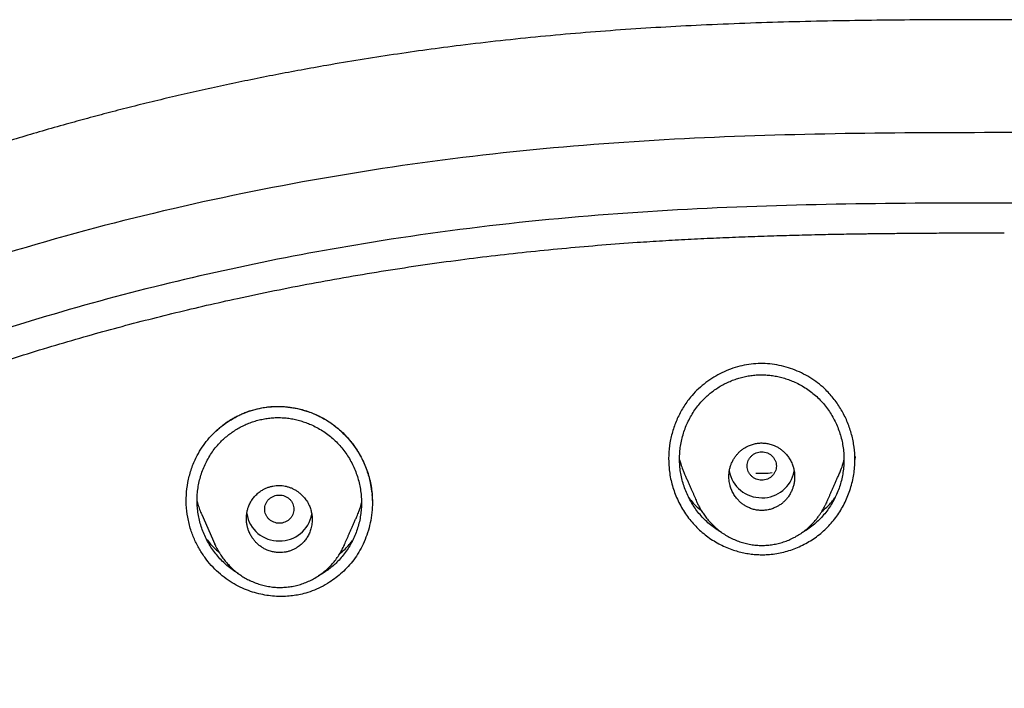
# Model space of a CAD drawing. Header units: millimetres. Extents: x 8 to 601, y 12 to 948.
# Tile 95 of 125: x 292 to 319, y 930 to 948. Entities that reach past the tile are written whole.
import ezdxf

# ---------------------------------------------------------------- set-up
doc = ezdxf.new("R2010")
doc.units = ezdxf.units.MM

msp = doc.modelspace()

# ---------------------------------------------------------------- linework, layer by layer
at = {"color": 7, "linetype": 'Continuous', "lineweight": 30}
for p, q in [((314.616, 936.019), (314.612, 935.936)), ((301.35, 935.305), (301.393, 935.018)), ((310.297, 934.755), (310.295, 934.759)), ((313.836, 934.76), (313.83, 934.748)), ((296.736, 934.432), (297.093, 933.621)), ((300.636, 933.598), (300.631, 933.586))]:
    msp.add_line(p, q, dxfattribs=at)
for centre, radius, start, end in [((312.05, 935.782), 0.89, 190.143, 270.7969), ((312.062, 937.411), 1.851, 265.0584, 278.7845), ((312.074, 935.782), 0.891, 269.2391, 349.2478), ((298.847, 934.601), 0.89, 189.1657, 270.8083), ((298.871, 934.602), 0.891, 269.2362, 349.5017)]:
    msp.add_arc(centre, radius, start, end, dxfattribs=at)
for points, knots in [([(362.304, 935.704), (362.28, 935.728), (362.237, 935.771), (362.178, 935.829), (362.13, 935.876), (362.095, 935.911), (362.071, 935.934), (362.055, 935.95), (362.042, 935.962), (362.018, 935.986), (361.978, 936.024), (361.917, 936.083), (361.843, 936.153), (361.755, 936.237), (361.643, 936.342), (361.512, 936.463), (361.363, 936.597), (361.215, 936.73), (360.999, 936.92), (360.716, 937.162), (360.364, 937.453), (360.071, 937.687), (359.836, 937.871), (359.655, 938.01), (359.465, 938.153), (359.267, 938.3), (359.059, 938.452), (358.827, 938.618), (358.571, 938.797), (358.288, 938.992), (357.991, 939.191), (357.697, 939.383), (357.406, 939.569), (357.121, 939.748), (356.825, 939.929), (356.518, 940.113), (356.202, 940.298), (355.864, 940.491), (355.509, 940.689), (355.142, 940.889), (354.784, 941.079), (354.434, 941.26), (354.094, 941.433), (353.762, 941.597), (353.439, 941.754), (353.174, 941.88), (352.963, 941.979), (352.806, 942.052), (352.651, 942.123), (352.5, 942.191), (352.357, 942.256), (352.226, 942.315), (352.107, 942.367), (352.001, 942.414), (351.908, 942.454), (351.828, 942.489), (351.76, 942.519), (351.704, 942.543), (351.658, 942.563), (351.616, 942.581), (351.571, 942.6), (351.519, 942.622), (351.459, 942.648), (351.385, 942.679), (351.295, 942.717), (351.187, 942.762), (351.068, 942.812), (350.94, 942.865), (350.807, 942.919), (350.671, 942.975), (350.46, 943.059), (350.172, 943.174), (349.799, 943.319), (349.412, 943.466), (349.009, 943.616), (348.591, 943.767), (348.157, 943.921), (347.707, 944.076), (347.241, 944.232), (346.76, 944.389), (346.266, 944.546), (345.759, 944.702), (345.24, 944.857), (344.708, 945.011), (344.055, 945.194), (343.282, 945.402), (342.387, 945.631), (341.481, 945.849), (340.565, 946.057), (339.639, 946.256), (338.703, 946.445), (337.758, 946.623), (336.787, 946.792), (335.791, 946.953), (334.77, 947.103), (333.738, 947.241), (332.697, 947.365), (331.645, 947.477), (330.584, 947.576), (329.514, 947.661), (328.435, 947.735), (327.346, 947.796), (326.249, 947.846), (325.146, 947.886), (323.974, 947.917), (322.736, 947.94), (321.432, 947.954), (320.13, 947.961), (318.859, 947.962), (317.622, 947.961), (316.418, 947.957), (315.213, 947.947), (314.01, 947.929), (312.806, 947.902), (311.603, 947.864), (310.435, 947.815), (309.3, 947.755), (308.2, 947.684), (307.102, 947.6), (306.004, 947.502), (304.909, 947.389), (303.873, 947.267), (302.898, 947.14), (301.984, 947.009), (301.071, 946.868), (300.228, 946.726), (299.459, 946.588), (298.767, 946.458), (298.088, 946.323), (297.417, 946.183), (296.754, 946.039), (296.1, 945.89), (295.459, 945.739), (294.831, 945.584), (294.216, 945.427), (293.615, 945.267), (293.001, 945.099), (292.376, 944.921), (291.742, 944.733), (291.124, 944.543), (290.523, 944.352), (290.004, 944.181), (289.563, 944.031), (289.197, 943.905), (288.838, 943.778), (288.486, 943.65), (288.141, 943.524), (287.823, 943.404), (287.534, 943.293), (287.274, 943.192), (287.027, 943.095), (286.794, 943.001), (286.574, 942.912), (286.368, 942.827), (286.209, 942.761), (286.093, 942.712), (286.016, 942.68), (285.942, 942.648), (285.878, 942.621), (285.825, 942.598), (285.783, 942.581), (285.747, 942.565), (285.707, 942.548), (285.658, 942.526), (285.594, 942.499), (285.519, 942.466), (285.434, 942.429), (285.341, 942.388), (285.233, 942.341), (285.11, 942.286), (284.971, 942.224), (284.82, 942.156), (284.658, 942.082), (284.485, 942.002), (284.305, 941.917), (284.118, 941.829), (283.924, 941.736), (283.721, 941.638), (283.508, 941.533), (283.251, 941.405), (282.955, 941.256), (282.63, 941.087), (282.315, 940.92), (282.012, 940.756), (281.72, 940.595), (281.422, 940.427), (281.118, 940.252), (280.811, 940.071), (280.52, 939.895), (280.243, 939.725), (279.983, 939.562), (279.739, 939.406), (279.509, 939.256), (279.281, 939.105), (279.047, 938.947), (278.802, 938.779), (278.545, 938.598), (278.278, 938.407), (278.002, 938.204), (277.761, 938.022), (277.556, 937.865), (277.39, 937.735), (277.221, 937.601), (277.05, 937.463), (276.877, 937.322), (276.708, 937.181), (276.537, 937.037), (276.368, 936.891), (276.203, 936.746), (276.05, 936.61), (275.909, 936.482), (275.78, 936.364), (275.682, 936.273), (275.612, 936.207), (275.566, 936.163), (275.523, 936.122), (275.482, 936.083), (275.44, 936.043), (275.392, 935.997), (275.334, 935.94), (275.263, 935.871), (275.183, 935.792), (275.126, 935.735), (275.096, 935.705)], [0, 0, 0, 0, 0.001078, 0.001983, 0.002716, 0.003277, 0.003597, 0.003811, 0.00399, 0.004178, 0.004921, 0.005777, 0.006942, 0.008266, 0.00975, 0.011925, 0.014103, 0.016266, 0.018412, 0.023458, 0.028412, 0.033276, 0.035674, 0.038133, 0.040702, 0.043382, 0.046173, 0.049076, 0.052638, 0.056355, 0.060225, 0.064249, 0.067784, 0.071429, 0.075186, 0.079053, 0.083031, 0.087061, 0.0917, 0.096211, 0.100594, 0.104849, 0.108976, 0.112975, 0.116846, 0.12059, 0.1225, 0.124375, 0.126215, 0.12802, 0.129733, 0.131294, 0.132689, 0.133934, 0.135031, 0.135979, 0.136778, 0.137428, 0.137938, 0.138396, 0.138921, 0.139532, 0.140228, 0.141011, 0.142133, 0.143396, 0.144797, 0.146319, 0.147877, 0.149462, 0.151073, 0.155215, 0.159521, 0.163993, 0.168628, 0.173428, 0.178392, 0.183521, 0.188815, 0.194273, 0.199896, 0.205578, 0.211418, 0.217411, 0.223463, 0.233333, 0.243283, 0.253313, 0.263424, 0.273616, 0.28389, 0.294244, 0.304678, 0.315693, 0.326797, 0.33799, 0.349271, 0.360641, 0.372098, 0.383642, 0.395274, 0.406993, 0.4188, 0.43069, 0.442593, 0.456613, 0.470627, 0.484634, 0.498634, 0.511588, 0.524537, 0.537483, 0.550425, 0.563364, 0.576303, 0.589237, 0.601087, 0.612938, 0.624787, 0.636633, 0.648476, 0.660316, 0.670259, 0.6802, 0.690139, 0.700069, 0.707773, 0.715352, 0.722807, 0.730138, 0.737489, 0.74471, 0.751799, 0.75876, 0.765593, 0.772297, 0.77887, 0.786165, 0.793294, 0.800257, 0.807053, 0.813682, 0.817932, 0.82211, 0.826218, 0.830254, 0.834218, 0.838086, 0.841248, 0.844258, 0.847118, 0.849826, 0.852383, 0.85479, 0.857045, 0.857971, 0.858869, 0.859739, 0.860566, 0.861133, 0.861619, 0.862025, 0.862412, 0.863015, 0.863778, 0.86467, 0.865664, 0.866761, 0.86796, 0.869472, 0.871121, 0.872906, 0.874828, 0.876886, 0.879082, 0.881277, 0.883594, 0.886032, 0.888592, 0.891274, 0.895352, 0.899316, 0.903161, 0.906886, 0.910492, 0.913978, 0.918004, 0.921859, 0.925541, 0.929052, 0.932391, 0.935503, 0.93845, 0.94134, 0.944376, 0.947621, 0.951022, 0.954579, 0.958292, 0.962161, 0.9644, 0.966689, 0.969026, 0.971412, 0.973846, 0.976277, 0.978592, 0.981144, 0.983533, 0.985761, 0.987827, 0.98973, 0.991472, 0.992187, 0.99287, 0.993522, 0.994143, 0.994736, 0.995397, 0.996318, 0.997392, 0.998619, 1, 1, 1, 1]), ([(367.724, 842.606), (368.186, 843.834), (369.104, 846.279), (370.088, 850.049), (370.862, 853.83), (371.446, 857.622), (371.933, 861.808), (372.287, 866.387), (372.497, 871.352), (372.592, 876.9), (372.582, 883.029), (372.57, 889.759), (372.467, 896.508), (372.148, 903.286), (371.604, 908.942), (370.934, 913.465), (370.268, 916.863), (369.389, 920.247), (368.233, 923.591), (366.816, 926.668), (365.139, 929.432), (363.245, 931.847), (361.035, 933.992), (358.596, 935.846), (356.014, 937.444), (352.893, 939.047), (349.207, 940.568), (344.957, 941.937), (340.641, 943.02), (336.275, 943.847), (331.874, 944.416), (327.463, 944.74), (323.071, 944.867), (318.7, 944.878), (314.329, 944.865), (309.936, 944.738), (305.525, 944.416), (301.124, 943.848), (296.759, 943.02), (292.442, 941.939), (288.193, 940.568), (284.506, 939.048), (281.385, 937.445), (278.803, 935.848), (276.364, 933.992), (274.154, 931.848), (272.261, 929.432), (270.584, 926.668), (269.166, 923.592), (268.011, 920.247), (267.131, 916.863), (266.466, 913.465), (265.796, 908.942), (265.251, 903.286), (264.933, 896.508), (264.829, 889.759), (264.817, 883.029), (264.807, 876.449), (264.93, 869.996), (265.277, 863.671), (265.856, 858.212), (266.575, 853.627), (267.344, 849.914), (268.318, 846.213), (269.222, 843.812), (269.676, 842.606)], [0, 0, 0, 0, 0.01422, 0.028301, 0.042283, 0.056188, 0.070046, 0.088148, 0.106186, 0.124159, 0.148558, 0.172923, 0.197399, 0.221993, 0.24671, 0.259145, 0.27167, 0.284302, 0.297067, 0.309991, 0.320883, 0.3319, 0.342924, 0.353811, 0.364567, 0.375221, 0.391058, 0.40678, 0.422432, 0.438055, 0.453668, 0.469227, 0.484683, 0.500001, 0.515318, 0.530774, 0.546334, 0.561944, 0.577571, 0.59322, 0.608942, 0.624779, 0.635434, 0.646191, 0.657076, 0.668103, 0.679114, 0.690014, 0.702933, 0.7157, 0.728331, 0.740856, 0.753291, 0.778008, 0.802602, 0.827078, 0.851444, 0.875842, 0.898728, 0.921719, 0.944802, 0.958463, 0.9722, 0.986034, 1, 1, 1, 1]), ([(366.332, 842.728), (366.708, 843.715), (367.459, 845.689), (368.322, 848.729), (369.035, 851.799), (369.607, 854.894), (370.066, 858.003), (370.5, 861.715), (370.849, 866.034), (371.072, 870.955), (371.172, 876.1), (371.177, 881.465), (371.162, 887.054), (371.105, 892.646), (370.932, 898.243), (370.577, 903.84), (370.074, 908.492), (369.509, 912.198), (368.981, 914.964), (368.324, 917.709), (367.508, 920.417), (366.501, 923.069), (365.372, 925.421), (364.155, 927.464), (362.906, 929.211), (361.492, 930.837), (359.748, 932.485), (357.646, 934.094), (355.195, 935.625), (352.457, 937.048), (349.444, 938.344), (346.168, 939.5), (342.829, 940.466), (339.443, 941.262), (335.737, 941.953), (331.711, 942.482), (327.376, 942.809), (323.037, 942.941), (318.701, 942.955), (314.363, 942.94), (310.023, 942.807), (305.687, 942.482), (301.661, 941.953), (297.957, 941.263), (294.571, 940.467), (291.233, 939.499), (287.956, 938.343), (284.942, 937.048), (282.205, 935.625), (279.754, 934.094), (277.654, 932.484), (275.908, 930.838), (274.496, 929.211), (273.245, 927.464), (272.029, 925.42), (270.899, 923.069), (269.892, 920.417), (269.077, 917.709), (268.42, 914.965), (267.892, 912.198), (267.327, 908.493), (266.823, 903.84), (266.469, 898.244), (266.296, 892.647), (266.238, 887.054), (266.223, 881.465), (266.228, 876.175), (266.323, 871.179), (266.527, 866.482), (266.885, 861.789), (267.366, 857.69), (267.915, 854.186), (268.478, 851.272), (269.172, 848.382), (270.001, 845.519), (270.712, 843.659), (271.068, 842.728)], [0, 0, 0, 0, 0.011709, 0.0234, 0.035079, 0.046745, 0.058401, 0.070053, 0.08835, 0.106637, 0.124908, 0.145647, 0.166375, 0.187119, 0.207887, 0.228673, 0.249479, 0.259892, 0.270315, 0.28075, 0.291198, 0.301658, 0.31213, 0.319994, 0.327864, 0.335737, 0.343609, 0.354092, 0.364563, 0.37502, 0.38755, 0.400066, 0.41258, 0.425091, 0.437599, 0.45323, 0.468841, 0.484431, 0.499999, 0.515569, 0.531166, 0.546782, 0.562408, 0.574915, 0.587424, 0.599934, 0.612454, 0.624987, 0.635443, 0.645912, 0.656393, 0.664263, 0.672136, 0.680006, 0.687871, 0.698343, 0.708803, 0.71925, 0.729685, 0.740108, 0.750521, 0.771326, 0.792113, 0.81288, 0.833624, 0.854353, 0.875091, 0.892532, 0.909986, 0.927451, 0.944927, 0.955919, 0.966921, 0.977933, 0.988958, 1, 1, 1, 1]), ([(268.531, 912.564), (268.549, 912.666), (268.616, 913.045), (268.744, 913.699), (268.915, 914.526), (269.099, 915.35), (269.295, 916.171), (269.491, 916.933), (269.684, 917.637), (269.871, 918.282), (270.068, 918.924), (270.275, 919.563), (270.493, 920.198), (270.722, 920.829), (270.963, 921.456), (271.208, 922.057), (271.456, 922.633), (271.706, 923.183), (271.966, 923.729), (272.238, 924.27), (272.522, 924.807), (272.817, 925.339), (273.125, 925.862), (273.444, 926.378), (273.775, 926.885), (274.119, 927.384), (274.474, 927.874), (274.84, 928.352), (275.216, 928.819), (275.601, 929.273), (275.999, 929.718), (276.41, 930.156), (276.837, 930.586), (277.279, 931.009), (277.733, 931.42), (278.199, 931.82), (278.674, 932.209), (279.158, 932.587), (279.649, 932.953), (280.148, 933.308), (280.654, 933.653), (281.168, 933.988), (281.688, 934.313), (282.211, 934.627), (282.736, 934.93), (283.264, 935.223), (283.797, 935.507), (284.368, 935.801), (284.978, 936.102), (285.629, 936.411), (286.285, 936.708), (286.946, 936.996), (287.612, 937.273), (288.343, 937.565), (289.141, 937.869), (290.006, 938.182), (290.876, 938.48), (291.751, 938.764), (292.63, 939.035), (293.495, 939.287), (294.347, 939.524), (295.185, 939.745), (296.026, 939.955), (296.87, 940.155), (297.77, 940.357), (298.726, 940.557), (299.738, 940.754), (300.753, 940.937), (301.771, 941.106), (302.791, 941.26), (303.794, 941.398), (304.779, 941.52), (305.746, 941.627), (306.715, 941.722), (307.685, 941.805), (308.563, 941.871), (309.349, 941.921), (310.044, 941.96), (310.739, 941.994), (311.434, 942.023), (312.129, 942.048), (312.821, 942.069), (313.477, 942.086), (314.091, 942.099), (314.525, 942.106), (314.816, 942.11), (314.971, 942.113), (315.135, 942.115), (315.313, 942.117), (315.503, 942.119), (315.706, 942.121), (315.923, 942.124), (316.152, 942.126), (316.394, 942.127), (316.65, 942.129), (316.918, 942.131), (317.194, 942.132), (317.477, 942.133), (317.766, 942.134), (318.067, 942.134), (318.38, 942.135), (318.592, 942.135), (318.7, 942.135)], [0, 0, 0, 0, 0.004907, 0.01823, 0.031552, 0.044874, 0.058195, 0.071517, 0.082113, 0.092703, 0.103288, 0.113871, 0.124451, 0.135026, 0.145601, 0.156177, 0.165673, 0.175171, 0.184677, 0.194195, 0.203733, 0.213286, 0.222822, 0.232321, 0.241809, 0.251289, 0.260763, 0.270232, 0.279533, 0.288835, 0.298136, 0.30744, 0.316942, 0.326457, 0.33599, 0.345539, 0.355072, 0.364592, 0.374103, 0.383588, 0.39307, 0.402552, 0.412036, 0.421522, 0.430839, 0.440157, 0.449476, 0.458795, 0.469886, 0.480975, 0.492073, 0.503176, 0.514282, 0.52539, 0.539532, 0.553673, 0.567815, 0.581953, 0.596079, 0.610186, 0.623485, 0.636788, 0.650095, 0.663403, 0.676712, 0.692523, 0.708332, 0.724143, 0.739953, 0.755763, 0.771572, 0.78648, 0.801386, 0.816294, 0.831202, 0.846111, 0.856761, 0.867412, 0.878064, 0.888716, 0.899368, 0.91002, 0.920554, 0.929475, 0.938245, 0.940517, 0.942839, 0.945354, 0.948068, 0.950982, 0.954095, 0.957408, 0.96092, 0.964633, 0.968545, 0.972658, 0.97697, 0.98122, 0.985648, 0.990254, 0.995038, 1, 1, 1, 1]), ([(314.611, 936.021), (314.603, 936.136), (314.586, 936.366), (314.505, 936.704), (314.384, 937.03), (314.223, 937.337), (314.025, 937.62), (313.811, 937.853), (313.592, 938.038), (313.379, 938.183), (313.152, 938.307), (312.914, 938.409), (312.668, 938.486), (312.415, 938.538), (312.159, 938.563), (311.901, 938.561), (311.646, 938.531), (311.394, 938.474), (311.149, 938.391), (310.914, 938.285), (310.689, 938.155), (310.479, 938.004), (310.285, 937.833), (310.091, 937.621), (309.907, 937.364), (309.745, 937.058), (309.623, 936.734), (309.544, 936.398), (309.505, 936.053), (309.518, 935.823), (309.524, 935.708)], [0, 0, 0, 0, 0.041761, 0.083655, 0.125597, 0.167472, 0.209178, 0.250672, 0.281767, 0.312933, 0.344148, 0.375377, 0.406581, 0.437731, 0.468817, 0.499861, 0.530923, 0.562049, 0.593243, 0.624488, 0.655757, 0.687023, 0.71827, 0.749503, 0.791153, 0.832864, 0.874638, 0.916437, 0.958225, 1, 1, 1, 1]), ([(310.967, 933.941), (310.936, 933.959), (310.854, 934.005), (310.728, 934.095), (310.589, 934.207), (310.46, 934.331), (310.342, 934.464), (310.235, 934.607), (310.138, 934.757), (310.054, 934.915), (309.981, 935.079), (309.921, 935.247), (309.873, 935.42), (309.838, 935.595), (309.817, 935.773), (309.81, 935.951), (309.817, 936.13), (309.837, 936.307), (309.871, 936.482), (309.918, 936.654), (309.977, 936.823), (310.05, 936.986), (310.134, 937.144), (310.23, 937.295), (310.339, 937.438), (310.451, 937.565), (310.566, 937.676), (310.681, 937.773), (310.801, 937.861), (310.927, 937.941), (311.058, 938.013), (311.193, 938.076), (311.332, 938.13), (311.474, 938.175), (311.619, 938.21), (311.765, 938.235), (311.913, 938.25), (312.062, 938.255), (312.211, 938.249), (312.359, 938.233), (312.505, 938.207), (312.65, 938.171), (312.792, 938.125), (312.94, 938.067), (313.092, 937.993), (313.247, 937.904), (313.395, 937.802), (313.534, 937.689), (313.663, 937.566), (313.781, 937.432), (313.889, 937.29), (313.986, 937.139), (314.07, 936.982), (314.143, 936.819), (314.204, 936.65), (314.251, 936.478), (314.286, 936.302), (314.307, 936.123), (314.315, 935.943), (314.308, 935.763), (314.287, 935.585), (314.254, 935.409), (314.206, 935.236), (314.147, 935.067), (314.074, 934.904), (313.99, 934.747), (313.894, 934.597), (313.786, 934.455), (313.668, 934.321), (313.538, 934.198), (313.4, 934.086), (313.269, 933.994), (313.182, 933.946), (313.146, 933.926)], [0, 0, 0, 0, 0.008801, 0.023635, 0.03846, 0.053281, 0.068106, 0.082943, 0.097797, 0.112667, 0.127549, 0.142435, 0.157318, 0.172191, 0.187049, 0.201892, 0.216726, 0.231559, 0.246396, 0.261239, 0.276089, 0.290947, 0.305815, 0.320698, 0.335608, 0.350558, 0.363026, 0.375471, 0.387899, 0.400314, 0.412717, 0.425108, 0.437489, 0.44986, 0.462222, 0.474577, 0.486933, 0.499296, 0.511663, 0.52403, 0.536402, 0.548784, 0.561175, 0.573574, 0.588455, 0.603335, 0.618208, 0.633069, 0.64792, 0.662758, 0.677586, 0.692417, 0.707258, 0.722112, 0.736984, 0.751875, 0.766788, 0.78173, 0.796709, 0.811687, 0.826624, 0.841531, 0.856412, 0.871272, 0.886113, 0.90094, 0.915759, 0.930578, 0.94541, 0.960251, 0.97509, 0.989934, 1, 1, 1, 1]), ([(296.436, 934.019), (296.405, 934.131), (296.343, 934.355), (296.308, 934.704), (296.316, 935.053), (296.368, 935.398), (296.465, 935.733), (296.594, 936.025), (296.742, 936.274), (296.898, 936.481), (297.075, 936.672), (297.27, 936.844), (297.481, 936.995), (297.707, 937.125), (297.945, 937.231), (298.193, 937.311), (298.449, 937.364), (298.708, 937.389), (298.968, 937.387), (299.227, 937.358), (299.482, 937.303), (299.73, 937.223), (299.969, 937.118), (300.196, 936.989), (300.409, 936.837), (300.605, 936.664), (300.783, 936.473), (300.959, 936.241), (301.122, 935.966), (301.264, 935.645), (301.321, 935.419), (301.35, 935.305)], [0, 0, 0, 0, 0.041804, 0.083606, 0.125415, 0.167197, 0.208918, 0.250583, 0.281794, 0.312959, 0.344111, 0.375265, 0.406427, 0.437601, 0.4688, 0.500057, 0.531292, 0.562453, 0.593595, 0.624747, 0.655917, 0.687107, 0.718317, 0.749556, 0.780783, 0.811982, 0.843198, 0.874454, 0.916194, 0.958032, 1, 1, 1, 1]), ([(297.152, 936.739), (297.159, 936.744), (297.173, 936.758), (297.203, 936.784), (297.243, 936.819), (297.297, 936.864), (297.363, 936.915), (297.442, 936.971), (297.53, 937.027), (297.624, 937.081), (297.723, 937.134), (297.832, 937.185), (297.952, 937.234), (298.083, 937.28), (298.224, 937.32), (298.377, 937.353), (298.528, 937.375), (298.676, 937.388), (298.819, 937.391), (298.968, 937.387), (299.122, 937.373), (299.281, 937.348), (299.443, 937.313), (299.608, 937.266), (299.775, 937.205), (299.942, 937.131), (300.099, 937.048), (300.245, 936.956), (300.38, 936.86), (300.51, 936.752), (300.636, 936.633), (300.757, 936.503), (300.871, 936.362), (300.977, 936.21), (301.075, 936.048), (301.164, 935.876), (301.241, 935.694), (301.306, 935.503), (301.338, 935.37), (301.354, 935.303)], [0, 0, 0, 0, 0.005496, 0.012565, 0.023232, 0.036354, 0.051971, 0.070109, 0.090785, 0.10993, 0.13071, 0.15312, 0.177167, 0.202861, 0.230217, 0.259164, 0.289678, 0.315234, 0.341817, 0.369436, 0.398098, 0.427805, 0.458562, 0.490369, 0.523226, 0.557136, 0.592105, 0.622063, 0.652715, 0.684067, 0.71614, 0.748949, 0.782508, 0.816825, 0.851905, 0.887753, 0.924376, 0.961785, 1, 1, 1, 1]), ([(297.742, 932.818), (297.72, 932.83), (297.647, 932.872), (297.53, 932.956), (297.392, 933.069), (297.263, 933.192), (297.145, 933.326), (297.037, 933.468), (296.94, 933.618), (296.855, 933.775), (296.782, 933.938), (296.721, 934.106), (296.672, 934.278), (296.637, 934.453), (296.615, 934.63), (296.607, 934.808), (296.613, 934.986), (296.633, 935.163), (296.666, 935.337), (296.713, 935.509), (296.772, 935.677), (296.844, 935.84), (296.929, 935.997), (297.026, 936.147), (297.134, 936.289), (297.247, 936.415), (297.362, 936.524), (297.477, 936.619), (297.598, 936.706), (297.724, 936.785), (297.855, 936.855), (297.99, 936.916), (298.13, 936.969), (298.272, 937.012), (298.416, 937.045), (298.563, 937.068), (298.711, 937.082), (298.859, 937.085), (299.008, 937.078), (299.155, 937.06), (299.301, 937.033), (299.445, 936.996), (299.587, 936.949), (299.734, 936.89), (299.886, 936.816), (300.04, 936.726), (300.187, 936.624), (300.326, 936.511), (300.455, 936.388), (300.573, 936.254), (300.681, 936.112), (300.778, 935.962), (300.863, 935.806), (300.936, 935.643), (300.997, 935.475), (301.046, 935.303), (301.081, 935.127), (301.103, 934.949), (301.111, 934.77), (301.105, 934.591), (301.085, 934.413), (301.052, 934.237), (301.005, 934.065), (300.946, 933.897), (300.873, 933.734), (300.789, 933.577), (300.693, 933.428), (300.585, 933.287), (300.472, 933.162), (300.358, 933.053), (300.244, 932.958), (300.123, 932.871), (300.019, 932.805), (299.953, 932.77), (299.931, 932.759)], [0, 0, 0, 0, 0.006271, 0.021128, 0.035978, 0.050825, 0.065678, 0.080545, 0.095428, 0.110326, 0.125232, 0.140139, 0.155038, 0.169921, 0.184786, 0.199634, 0.214475, 0.229325, 0.244186, 0.259057, 0.273936, 0.288822, 0.303715, 0.318616, 0.333536, 0.348486, 0.360953, 0.373402, 0.38584, 0.39827, 0.410693, 0.423111, 0.43552, 0.447923, 0.460317, 0.472705, 0.48509, 0.497479, 0.50987, 0.52226, 0.534655, 0.547059, 0.559471, 0.57189, 0.586795, 0.601697, 0.616589, 0.631468, 0.646331, 0.661183, 0.676032, 0.690887, 0.705752, 0.720629, 0.735521, 0.750427, 0.765351, 0.780299, 0.795279, 0.81026, 0.825208, 0.840131, 0.855034, 0.86992, 0.88479, 0.899648, 0.9145, 0.929355, 0.944226, 0.956626, 0.969018, 0.981407, 0.993799, 1, 1, 1, 1]), ([(312.062, 934.545), (312.1, 934.547), (312.177, 934.549), (312.292, 934.573), (312.395, 934.607), (312.485, 934.65), (312.549, 934.689), (312.599, 934.725), (312.635, 934.754), (312.67, 934.785), (312.704, 934.817), (312.736, 934.852), (312.767, 934.89), (312.796, 934.93), (312.824, 934.973), (312.85, 935.018), (312.875, 935.066), (312.894, 935.112), (312.911, 935.155), (312.924, 935.197), (312.936, 935.243), (312.947, 935.293), (312.956, 935.347), (312.961, 935.405), (312.963, 935.473), (312.96, 935.547), (312.95, 935.621), (312.939, 935.675), (312.93, 935.711), (312.923, 935.733), (312.917, 935.753), (312.911, 935.771), (312.905, 935.787), (312.9, 935.801), (312.889, 935.831), (312.869, 935.874), (312.84, 935.93), (312.808, 935.982), (312.775, 936.029), (312.739, 936.073), (312.694, 936.124), (312.634, 936.179), (312.56, 936.236), (312.481, 936.284), (312.391, 936.327), (312.289, 936.361), (312.176, 936.384), (312.062, 936.392), (311.948, 936.385), (311.834, 936.363), (311.731, 936.328), (311.641, 936.285), (311.576, 936.246), (311.526, 936.21), (311.49, 936.182), (311.455, 936.151), (311.423, 936.119), (311.394, 936.087), (311.366, 936.055), (311.34, 936.021), (311.315, 935.985), (311.291, 935.946), (311.269, 935.906), (311.248, 935.863), (311.23, 935.822), (311.214, 935.78), (311.201, 935.739), (311.189, 935.693), (311.178, 935.643), (311.169, 935.589), (311.164, 935.531), (311.161, 935.46), (311.165, 935.381), (311.177, 935.301), (311.189, 935.246), (311.199, 935.211), (311.204, 935.193), (311.21, 935.176), (311.215, 935.16), (311.22, 935.146), (311.225, 935.133), (311.236, 935.104), (311.255, 935.061), (311.284, 935.005), (311.316, 934.954), (311.35, 934.906), (311.385, 934.862), (311.431, 934.811), (311.49, 934.756), (311.565, 934.699), (311.644, 934.651), (311.734, 934.608), (311.836, 934.573), (311.949, 934.55), (312.025, 934.547), (312.062, 934.545)], [0, 0, 0, 0, 0.019988, 0.040289, 0.06092, 0.076625, 0.092531, 0.100565, 0.108651, 0.11679, 0.124984, 0.133233, 0.141711, 0.150416, 0.15935, 0.168513, 0.177905, 0.187527, 0.194569, 0.20224, 0.210542, 0.219473, 0.229034, 0.239225, 0.250046, 0.264847, 0.277893, 0.289184, 0.293486, 0.297466, 0.301123, 0.304458, 0.30747, 0.31016, 0.312527, 0.32395, 0.334966, 0.345576, 0.355781, 0.365581, 0.374976, 0.391612, 0.407944, 0.423979, 0.439721, 0.460259, 0.480303, 0.499867, 0.519797, 0.540067, 0.560695, 0.576416, 0.592353, 0.600407, 0.608518, 0.616686, 0.624912, 0.632074, 0.639422, 0.646956, 0.654678, 0.662586, 0.670682, 0.678966, 0.687438, 0.694406, 0.702027, 0.7103, 0.719226, 0.728804, 0.739035, 0.749918, 0.766107, 0.780218, 0.79225, 0.795834, 0.799182, 0.802294, 0.80517, 0.80781, 0.810215, 0.812383, 0.823839, 0.834877, 0.845497, 0.855701, 0.865487, 0.874858, 0.891548, 0.907929, 0.924005, 0.939783, 0.960357, 0.980425, 1, 1, 1, 1]), ([(312.062, 936.147), (312.036, 936.145), (311.984, 936.142), (311.908, 936.119), (311.839, 936.084), (311.778, 936.035), (311.728, 935.976), (311.691, 935.909), (311.668, 935.836), (311.66, 935.76), (311.668, 935.685), (311.691, 935.612), (311.728, 935.545), (311.778, 935.485), (311.839, 935.437), (311.908, 935.402), (311.984, 935.379), (312.062, 935.371), (312.141, 935.379), (312.216, 935.402), (312.286, 935.437), (312.347, 935.485), (312.397, 935.545), (312.434, 935.612), (312.457, 935.685), (312.465, 935.76), (312.457, 935.836), (312.434, 935.909), (312.397, 935.976), (312.347, 936.035), (312.286, 936.084), (312.216, 936.119), (312.141, 936.142), (312.088, 936.145), (312.062, 936.147)], [0, 0, 0, 0, 0.031244, 0.0625, 0.093756, 0.125, 0.156244, 0.1875, 0.218756, 0.25, 0.281244, 0.3125, 0.343756, 0.375, 0.406244, 0.4375, 0.468756, 0.5, 0.531244, 0.5625, 0.593756, 0.625, 0.656244, 0.6875, 0.718756, 0.75, 0.781244, 0.8125, 0.843756, 0.875, 0.906244, 0.9375, 0.968756, 1, 1, 1, 1]), ([(309.524, 935.708), (309.532, 935.642), (309.547, 935.511), (309.588, 935.317), (309.643, 935.127), (309.712, 934.94), (309.795, 934.758), (309.891, 934.582), (310, 934.415), (310.12, 934.258), (310.252, 934.111), (310.396, 933.974), (310.549, 933.848), (310.712, 933.734), (310.883, 933.634), (311.062, 933.548), (311.237, 933.478), (311.407, 933.425), (311.569, 933.385), (311.732, 933.357), (311.896, 933.339), (312.06, 933.333), (312.236, 933.338), (312.422, 933.357), (312.616, 933.393), (312.808, 933.445), (312.996, 933.512), (313.179, 933.594), (313.355, 933.689), (313.522, 933.797), (313.679, 933.917), (313.826, 934.049), (313.962, 934.193), (314.087, 934.347), (314.199, 934.509), (314.298, 934.68), (314.385, 934.859), (314.459, 935.046), (314.52, 935.237), (314.566, 935.432), (314.596, 935.627), (314.613, 935.824), (314.612, 935.955), (314.611, 936.021)], [0, 0, 0, 0, 0.025026, 0.049907, 0.074783, 0.099798, 0.125095, 0.15044, 0.175459, 0.200297, 0.225104, 0.25003, 0.275155, 0.300067, 0.324911, 0.349834, 0.37498, 0.396199, 0.417147, 0.437909, 0.458574, 0.479229, 0.499964, 0.524912, 0.549761, 0.574662, 0.599769, 0.625231, 0.650428, 0.675356, 0.700168, 0.725021, 0.750073, 0.774943, 0.799716, 0.824541, 0.849568, 0.874939, 0.900382, 0.925467, 0.950337, 0.975134, 1, 1, 1, 1]), ([(309.813, 935.928), (309.823, 935.89), (309.848, 935.799), (309.891, 935.678), (309.927, 935.596), (309.94, 935.564)], [0, 0, 0, 0, 0.303049, 0.73406, 1, 1, 1, 1]), ([(314.183, 935.549), (314.199, 935.586), (314.236, 935.673), (314.28, 935.797), (314.302, 935.884), (314.311, 935.919)], [0, 0, 0, 0, 0.3078003, 0.7294073, 1, 1, 1, 1]), ([(309.939, 935.564), (309.948, 935.544), (309.971, 935.493), (310.006, 935.413), (310.046, 935.323), (310.084, 935.236), (310.121, 935.151), (310.157, 935.072), (310.19, 934.997), (310.221, 934.926), (310.251, 934.857), (310.275, 934.802), (310.29, 934.77), (310.295, 934.759)], [0, 0, 0, 0, 0.07537, 0.192503, 0.305474, 0.414283, 0.51893, 0.619416, 0.710349, 0.797582, 0.881115, 0.96095, 1, 1, 1, 1]), ([(313.841, 934.772), (313.842, 934.775), (313.853, 934.799), (313.874, 934.848), (313.906, 934.918), (313.938, 934.993), (313.973, 935.071), (314.008, 935.151), (314.044, 935.233), (314.081, 935.317), (314.12, 935.405), (314.154, 935.482), (314.175, 935.531), (314.183, 935.549)], [0, 0, 0, 0, 0.0103764, 0.0982211, 0.1904819, 0.2871589, 0.388252, 0.4937616, 0.5972872, 0.704739, 0.8161172, 0.9314218, 1, 1, 1, 1]), ([(301.354, 935.303), (301.365, 935.239), (301.388, 935.11), (301.405, 934.927), (301.406, 934.808), (301.406, 934.754)], [0, 0, 0, 0, 0.354864, 0.709392, 1, 1, 1, 1]), ([(301.396, 934.984), (301.402, 934.89), (301.412, 934.7), (301.388, 934.415), (301.337, 934.137), (301.26, 933.874), (301.128, 933.552), (300.914, 933.195), (300.596, 932.846), (300.283, 932.606), (300.002, 932.446), (299.765, 932.343), (299.493, 932.256), (299.166, 932.196), (298.77, 932.186), (298.339, 932.244), (297.97, 932.361), (297.676, 932.502), (297.455, 932.637), (297.242, 932.8), (297.041, 932.991), (296.855, 933.209), (296.688, 933.455), (296.542, 933.725), (296.472, 933.92), (296.436, 934.019)], [0, 0, 0, 0, 0.037635, 0.07649, 0.114229, 0.150823, 0.186252, 0.253556, 0.316369, 0.374763, 0.411239, 0.445733, 0.478262, 0.52572, 0.578399, 0.636292, 0.699183, 0.732438, 0.76685, 0.802493, 0.839412, 0.877628, 0.917139, 0.957931, 1, 1, 1, 1]), ([(298.859, 933.393), (298.888, 933.393), (298.947, 933.394), (299.035, 933.406), (299.121, 933.427), (299.205, 933.457), (299.286, 933.494), (299.354, 933.535), (299.411, 933.576), (299.457, 933.615), (299.5, 933.656), (299.539, 933.698), (299.575, 933.743), (299.609, 933.791), (299.641, 933.842), (299.669, 933.897), (299.694, 933.954), (299.716, 934.015), (299.734, 934.079), (299.748, 934.149), (299.757, 934.224), (299.761, 934.316), (299.753, 934.421), (299.73, 934.538), (299.698, 934.636), (299.662, 934.716), (299.628, 934.778), (299.589, 934.838), (299.545, 934.895), (299.492, 934.955), (299.427, 935.016), (299.351, 935.073), (299.272, 935.121), (299.19, 935.16), (299.107, 935.19), (299.024, 935.211), (298.942, 935.224), (298.858, 935.229), (298.772, 935.226), (298.685, 935.214), (298.599, 935.194), (298.515, 935.164), (298.434, 935.127), (298.365, 935.086), (298.308, 935.045), (298.262, 935.006), (298.219, 934.965), (298.179, 934.922), (298.143, 934.878), (298.109, 934.83), (298.078, 934.779), (298.049, 934.724), (298.021, 934.659), (297.994, 934.58), (297.972, 934.489), (297.964, 934.422), (297.961, 934.383), (297.96, 934.37), (297.96, 934.358), (297.959, 934.345), (297.959, 934.332), (297.959, 934.322), (297.959, 934.314), (297.959, 934.304), (297.96, 934.286), (297.961, 934.258), (297.964, 934.227), (297.968, 934.194), (297.973, 934.164), (297.979, 934.131), (297.987, 934.095), (297.998, 934.056), (298.011, 934.014), (298.029, 933.967), (298.051, 933.917), (298.077, 933.866), (298.105, 933.82), (298.134, 933.777), (298.163, 933.739), (298.191, 933.704), (298.233, 933.659), (298.291, 933.605), (298.368, 933.547), (298.448, 933.499), (298.539, 933.456), (298.64, 933.421), (298.75, 933.398), (298.823, 933.395), (298.859, 933.393)], [0, 0, 0, 0, 0.01542, 0.030885, 0.046401, 0.061976, 0.077615, 0.093326, 0.103845, 0.114401, 0.124995, 0.134884, 0.144986, 0.155301, 0.165831, 0.176576, 0.187538, 0.198647, 0.210453, 0.222956, 0.236157, 0.250056, 0.270859, 0.291678, 0.312512, 0.324935, 0.337391, 0.349879, 0.362401, 0.374957, 0.392068, 0.408743, 0.424987, 0.440803, 0.456194, 0.471165, 0.485721, 0.499865, 0.515209, 0.530621, 0.546108, 0.561677, 0.577334, 0.593085, 0.603645, 0.614251, 0.624906, 0.634755, 0.644831, 0.655135, 0.665668, 0.676431, 0.687425, 0.7032, 0.720308, 0.736467, 0.738661, 0.740873, 0.743102, 0.745349, 0.747613, 0.749896, 0.750437, 0.75209, 0.754753, 0.759872, 0.766786, 0.771543, 0.776885, 0.782813, 0.789327, 0.796427, 0.804113, 0.812384, 0.822867, 0.832831, 0.842277, 0.851203, 0.859611, 0.8675, 0.874871, 0.892106, 0.90888, 0.925195, 0.941054, 0.961492, 0.981137, 1, 1, 1, 1]), ([(296.61, 934.788), (296.624, 934.74), (296.652, 934.643), (296.695, 934.525), (296.727, 934.455), (296.737, 934.433)], [0, 0, 0, 0, 0.3936429, 0.8006852, 1, 1, 1, 1]), ([(298.859, 934.967), (298.833, 934.965), (298.781, 934.962), (298.705, 934.939), (298.636, 934.904), (298.574, 934.856), (298.525, 934.796), (298.488, 934.729), (298.465, 934.656), (298.456, 934.581), (298.465, 934.505), (298.488, 934.432), (298.525, 934.365), (298.574, 934.305), (298.636, 934.257), (298.705, 934.222), (298.781, 934.199), (298.859, 934.192), (298.938, 934.199), (299.013, 934.222), (299.083, 934.257), (299.144, 934.305), (299.194, 934.365), (299.231, 934.432), (299.254, 934.505), (299.262, 934.581), (299.254, 934.656), (299.231, 934.729), (299.194, 934.796), (299.144, 934.856), (299.083, 934.904), (299.013, 934.939), (298.938, 934.962), (298.885, 934.965), (298.859, 934.967)], [0, 0, 0, 0, 0.031244, 0.0625, 0.093756, 0.125, 0.156244, 0.1875, 0.218756, 0.25, 0.281244, 0.3125, 0.343756, 0.375, 0.406244, 0.4375, 0.468756, 0.5, 0.531244, 0.5625, 0.593756, 0.625, 0.656244, 0.6875, 0.718756, 0.75, 0.781244, 0.8125, 0.843756, 0.875, 0.906244, 0.9375, 0.968756, 1, 1, 1, 1]), ([(300.981, 934.379), (301.001, 934.426), (301.041, 934.522), (301.083, 934.646), (301.102, 934.724), (301.108, 934.749)], [0, 0, 0, 0, 0.385991, 0.798872, 1, 1, 1, 1]), ([(310.068, 934.893), (310.108, 934.844), (310.19, 934.743), (310.307, 934.623), (310.387, 934.556), (310.415, 934.532)], [0, 0, 0, 0, 0.376496, 0.7806, 1, 1, 1, 1]), ([(310.296, 934.755), (310.31, 934.725), (310.339, 934.662), (310.393, 934.566), (310.457, 934.463), (310.533, 934.356), (310.624, 934.246), (310.728, 934.136), (310.845, 934.031), (310.971, 933.935), (311.104, 933.851), (311.243, 933.777), (311.386, 933.715), (311.533, 933.665), (311.683, 933.628), (311.835, 933.602), (311.988, 933.589), (312.14, 933.589), (312.29, 933.601), (312.438, 933.624), (312.585, 933.66), (312.729, 933.707), (312.87, 933.766), (313.007, 933.836), (313.138, 933.918), (313.25, 934), (313.343, 934.078), (313.419, 934.15), (313.491, 934.226), (313.558, 934.305), (313.618, 934.385), (313.67, 934.461), (313.714, 934.53), (313.751, 934.593), (313.779, 934.643), (313.8, 934.684), (313.815, 934.714), (313.827, 934.74), (313.834, 934.755), (313.837, 934.762)], [0, 0, 0, 0, 0.022313, 0.046895, 0.073801, 0.103095, 0.134767, 0.168741, 0.204204, 0.239465, 0.274503, 0.309345, 0.344011, 0.378525, 0.412915, 0.447213, 0.481292, 0.51497, 0.548313, 0.581662, 0.615184, 0.648904, 0.682843, 0.717021, 0.751461, 0.786188, 0.809482, 0.832766, 0.856048, 0.879346, 0.902087, 0.922622, 0.940885, 0.956917, 0.970764, 0.979751, 0.987579, 0.994301, 1, 1, 1, 1]), ([(313.703, 934.514), (313.75, 934.555), (313.847, 934.64), (313.968, 934.766), (314.036, 934.854), (314.064, 934.89)], [0, 0, 0, 0, 0.356694, 0.744423, 1, 1, 1, 1]), ([(300.632, 933.586), (300.636, 933.596), (300.651, 933.629), (300.676, 933.686), (300.707, 933.758), (300.74, 933.833), (300.775, 933.911), (300.81, 933.991), (300.846, 934.072), (300.882, 934.155), (300.92, 934.241), (300.953, 934.316), (300.974, 934.362), (300.981, 934.379)], [0, 0, 0, 0, 0.037301, 0.121939, 0.211102, 0.30479, 0.403004, 0.505742, 0.606755, 0.711791, 0.820851, 0.933933, 1, 1, 1, 1]), ([(296.864, 933.764), (296.901, 933.717), (296.982, 933.618), (297.1, 933.495), (297.183, 933.424), (297.215, 933.397)], [0, 0, 0, 0, 0.353686, 0.752449, 1, 1, 1, 1]), ([(300.512, 933.358), (300.54, 933.382), (300.612, 933.442), (300.718, 933.548), (300.807, 933.646), (300.852, 933.706), (300.864, 933.722)], [0, 0, 0, 0, 0.221896, 0.552374, 0.882711, 1, 1, 1, 1]), ([(297.096, 933.615), (297.096, 933.616), (297.095, 933.618), (297.094, 933.62), (297.094, 933.621)], [0, 0, 0, 0, 0.475184, 1, 1, 1, 1]), ([(297.096, 933.615), (297.099, 933.609), (297.105, 933.595), (297.118, 933.57), (297.133, 933.54), (297.155, 933.501), (297.183, 933.45), (297.22, 933.387), (297.271, 933.307), (297.337, 933.213), (297.419, 933.111), (297.511, 933.013), (297.61, 932.92), (297.718, 932.832), (297.835, 932.751), (297.959, 932.677), (298.091, 932.611), (298.229, 932.555), (298.374, 932.508), (298.522, 932.473), (298.674, 932.45), (298.828, 932.439), (298.983, 932.441), (299.137, 932.456), (299.29, 932.483), (299.44, 932.523), (299.587, 932.575), (299.731, 932.639), (299.869, 932.715), (300, 932.802), (300.122, 932.897), (300.234, 933.001), (300.336, 933.111), (300.427, 933.227), (300.508, 933.348), (300.579, 933.471), (300.618, 933.557), (300.637, 933.599)], [0, 0, 0, 0, 0.005938, 0.012726, 0.02054, 0.029503, 0.043386, 0.059609, 0.078018, 0.106623, 0.135836, 0.165576, 0.19587, 0.226744, 0.258221, 0.290324, 0.323078, 0.356448, 0.390112, 0.424044, 0.458269, 0.492565, 0.526892, 0.561292, 0.5958, 0.630439, 0.665231, 0.700192, 0.73534, 0.770407, 0.805031, 0.839, 0.872321, 0.90505, 0.937226, 0.968872, 1, 1, 1, 1])]:
    msp.add_open_spline(points, degree=3, knots=knots, dxfattribs=at)

doc.saveas('drawing.dxf')
